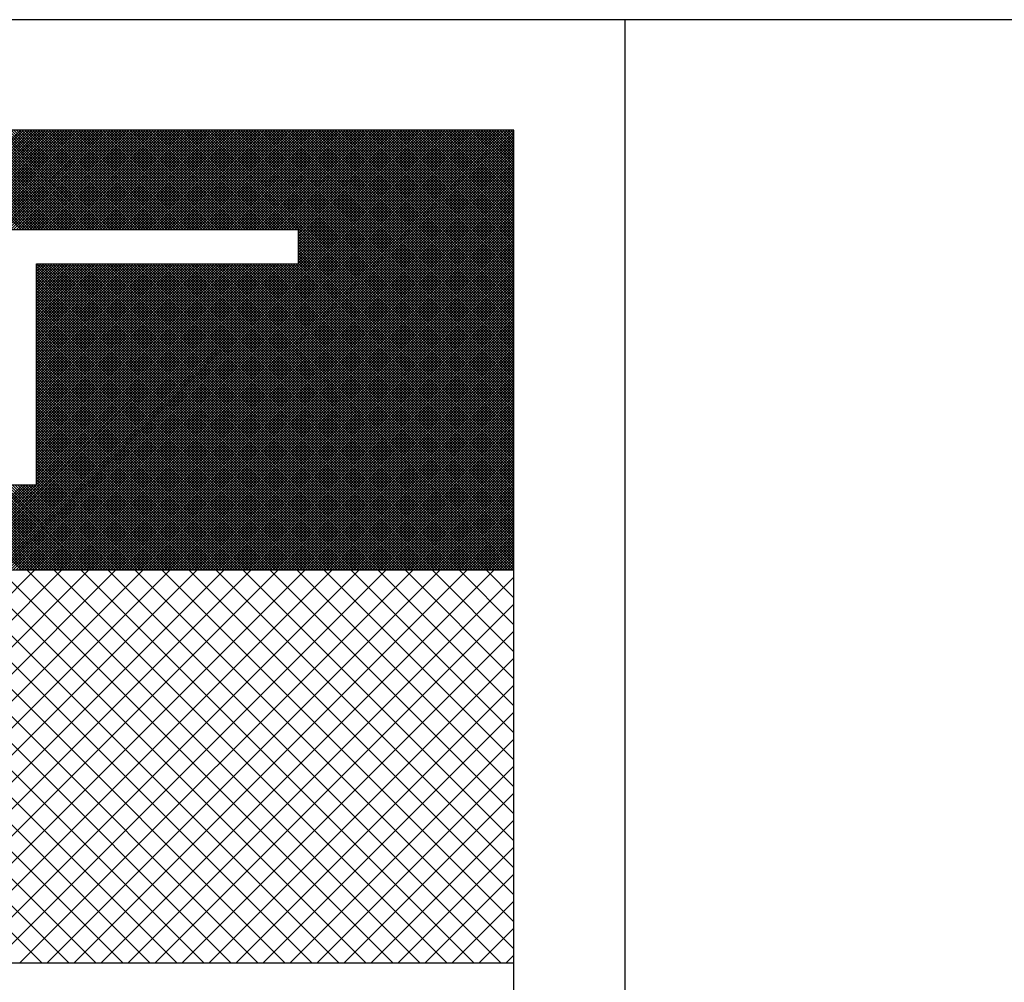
# Model space of a CAD drawing. Extents: x 0 to 210, y 0 to 297.
# Tile 13 of 68: x 130.68 to 132.21, y 189 to 190.49. Entities that reach past the tile are written whole.
import ezdxf

# ---------------------------------------------------------------- set-up
doc = ezdxf.new("R2010")
doc.units = 0
doc.layers.get('0').update_dxf_attribs({"linetype": 'CONTINUOUS'})
doc.layers.add('ET$1A---_TEKST', color=7, linetype='CONTINUOUS')

# ---------------------------------------------------------------- blocks, each defined once
blk = doc.blocks.new('*X0')
at = {"color": 0}
for p, q in [((606.654, 2309.311), (613.189, 2315.845)), ((613.314, 2309.311), (606.779, 2315.845)), ((607.103, 2309.311), (613.638, 2315.845)), ((613.763, 2309.311), (607.228, 2315.845)), ((607.552, 2309.311), (614.087, 2315.845)), ((614.212, 2309.311), (607.677, 2315.845)), ((608.001, 2309.311), (614.536, 2315.845)), ((614.661, 2309.311), (608.126, 2315.845)), ((608.45, 2309.311), (614.985, 2315.845)), ((615.11, 2309.311), (608.575, 2315.845)), ((608.899, 2309.311), (615.434, 2315.845)), ((615.559, 2309.311), (609.024, 2315.845)), ((609.348, 2309.311), (615.883, 2315.845)), ((616.008, 2309.311), (609.473, 2315.845)), ((609.797, 2309.311), (616.332, 2315.845)), ((616.457, 2309.311), (609.922, 2315.845)), ((610.246, 2309.311), (616.781, 2315.845)), ((616.906, 2309.311), (610.371, 2315.845)), ((610.695, 2309.311), (617.23, 2315.845)), ((617.355, 2309.311), (610.82, 2315.845)), ((611.144, 2309.311), (617.679, 2315.845)), ((617.804, 2309.311), (611.269, 2315.845)), ((611.593, 2309.311), (618.128, 2315.845)), ((618.253, 2309.311), (611.718, 2315.845)), ((612.042, 2309.311), (618.577, 2315.845)), ((618.702, 2309.311), (612.167, 2315.845)), ((612.491, 2309.311), (619.026, 2315.845)), ((619.151, 2309.311), (612.616, 2315.845)), ((612.94, 2309.311), (619.475, 2315.845)), ((619.6, 2309.311), (613.065, 2315.845)), ((613.389, 2309.311), (619.924, 2315.845)), ((620.049, 2309.311), (613.514, 2315.845)), ((613.838, 2309.311), (620.373, 2315.845)), ((620.498, 2309.311), (613.963, 2315.845)), ((614.287, 2309.311), (620.822, 2315.845)), ((620.947, 2309.311), (614.412, 2315.845)), ((621.155, 2309.552), (614.861, 2315.845)), ((621.155, 2310.001), (615.31, 2315.845)), ((621.155, 2310.45), (615.759, 2315.845)), ((621.155, 2310.899), (616.208, 2315.845)), ((621.155, 2311.348), (616.658, 2315.845)), ((621.155, 2311.797), (617.107, 2315.845)), ((621.155, 2312.246), (617.556, 2315.845)), ((621.155, 2312.695), (618.005, 2315.845)), ((621.155, 2313.144), (618.454, 2315.845)), ((621.155, 2313.593), (618.903, 2315.845)), ((621.155, 2314.042), (619.352, 2315.845)), ((621.155, 2314.491), (619.801, 2315.845)), ((621.155, 2314.94), (620.25, 2315.845)), ((621.155, 2315.389), (620.699, 2315.845)), ((621.155, 2315.838), (621.148, 2315.845)), ((614.736, 2309.311), (621.155, 2315.729)), ((615.185, 2309.311), (621.155, 2315.28)), ((615.634, 2309.311), (621.155, 2314.831)), ((616.083, 2309.311), (621.155, 2314.382)), ((616.532, 2309.311), (621.155, 2313.933)), ((616.981, 2309.311), (621.155, 2313.484)), ((617.43, 2309.311), (621.155, 2313.035)), ((617.879, 2309.311), (621.155, 2312.586)), ((618.329, 2309.311), (621.155, 2312.137)), ((618.778, 2309.311), (621.155, 2311.688)), ((619.227, 2309.311), (621.155, 2311.239)), ((619.676, 2309.311), (621.155, 2310.79)), ((620.125, 2309.311), (621.155, 2310.341)), ((620.574, 2309.311), (621.155, 2309.892)), ((621.023, 2309.311), (621.155, 2309.443))]:
    blk.add_line(p, q, dxfattribs=at)

msp = doc.modelspace()

# ---------------------------------------------------------------- linework, layer by layer
for p, q in [((131.6217, 190.4949), (127.6674, 190.4949)), ((135.5759, 190.4949), (131.6217, 190.4949)), ((131.1137, 190.168), (130.245, 190.168)), ((131.1137, 190.1149), (131.1137, 190.168)), ((130.7061, 189.7702), (130.7061, 190.1149)), ((130.7061, 190.1149), (131.1137, 190.1149)), ((130.7061, 189.7702), (130.6527, 189.7702)), ((131.4489, 189.638), (129.9098, 189.638)), ((131.4489, 189.0264), (129.9098, 189.0264))]:
    msp.add_line(p, q)
at = {"color": 0}
for p, q in [((130.6833, 189.638), (129.9986, 190.3227)), ((130.6875, 189.638), (130.0028, 190.3227)), ((130.6917, 189.638), (130.007, 190.3227)), ((130.6959, 189.638), (130.0112, 190.3227)), ((130.7001, 189.638), (130.0154, 190.3227)), ((130.7043, 189.638), (130.0196, 190.3227)), ((130.7085, 189.638), (130.0238, 190.3227)), ((130.7127, 189.638), (130.028, 190.3227)), ((130.717, 189.638), (130.0322, 190.3227)), ((130.7212, 189.638), (130.0364, 190.3227)), ((130.5272, 190.168), (130.6819, 190.3227)), ((130.6829, 190.168), (130.5281, 190.3227)), ((130.5314, 190.168), (130.6862, 190.3227)), ((130.6871, 190.168), (130.5323, 190.3227)), ((130.5356, 190.168), (130.6904, 190.3227)), ((130.6913, 190.168), (130.5365, 190.3227)), ((130.5398, 190.168), (130.6946, 190.3227)), ((130.6955, 190.168), (130.5407, 190.3227)), ((130.544, 190.168), (130.6988, 190.3227)), ((130.6997, 190.168), (130.5449, 190.3227)), ((130.5482, 190.168), (130.703, 190.3227)), ((130.7039, 190.168), (130.5491, 190.3227)), ((130.5524, 190.168), (130.7072, 190.3227)), ((130.7081, 190.168), (130.5533, 190.3227)), ((130.5566, 190.168), (130.7114, 190.3227)), ((130.7123, 190.168), (130.5575, 190.3227)), ((130.5608, 190.168), (130.7156, 190.3227)), ((130.7165, 190.168), (130.5618, 190.3227)), ((130.565, 190.168), (130.7198, 190.3227)), ((130.7207, 190.168), (130.566, 190.3227)), ((130.5692, 190.168), (130.724, 190.3227)), ((130.7249, 190.168), (130.5702, 190.3227)), ((130.5734, 190.168), (130.7282, 190.3227)), ((130.7291, 190.168), (130.5744, 190.3227)), ((130.5776, 190.168), (130.7324, 190.3227)), ((130.7333, 190.168), (130.5786, 190.3227)), ((130.5818, 190.168), (130.7366, 190.3227)), ((130.7375, 190.168), (130.5828, 190.3227)), ((130.586, 190.168), (130.7408, 190.3227)), ((130.7417, 190.168), (130.587, 190.3227)), ((130.5902, 190.168), (130.745, 190.3227)), ((130.7459, 190.168), (130.5912, 190.3227)), ((130.5944, 190.168), (130.7492, 190.3227)), ((130.7501, 190.168), (130.5954, 190.3227)), ((130.5986, 190.168), (130.7534, 190.3227)), ((130.7543, 190.168), (130.5996, 190.3227)), ((130.6028, 190.168), (130.7576, 190.3227)), ((130.7585, 190.168), (130.6038, 190.3227)), ((130.6071, 190.168), (130.7618, 190.3227)), ((130.7627, 190.168), (130.608, 190.3227)), ((130.6113, 190.168), (130.766, 190.3227)), ((130.7669, 190.168), (130.6122, 190.3227)), ((130.6155, 190.168), (130.7702, 190.3227)), ((130.7711, 190.168), (130.6164, 190.3227)), ((130.6197, 190.168), (130.7744, 190.3227)), ((130.7753, 190.168), (130.6206, 190.3227)), ((130.6239, 190.168), (130.7786, 190.3227)), ((130.7795, 190.168), (130.6248, 190.3227)), ((130.6281, 190.168), (130.7828, 190.3227)), ((130.7837, 190.168), (130.629, 190.3227)), ((130.6323, 190.168), (130.787, 190.3227)), ((130.7879, 190.168), (130.6332, 190.3227)), ((130.636, 189.638), (131.3208, 190.3227)), ((130.6365, 190.168), (130.7912, 190.3227)), ((130.7922, 190.168), (130.6374, 190.3227)), ((130.6402, 189.638), (131.325, 190.3227)), ((130.6407, 190.168), (130.7954, 190.3227)), ((130.7964, 190.168), (130.6416, 190.3227)), ((130.6444, 189.638), (131.3292, 190.3227)), ((130.6449, 190.168), (130.7996, 190.3227)), ((130.8006, 190.168), (130.6458, 190.3227)), ((130.6486, 189.638), (131.3334, 190.3227)), ((130.6491, 190.168), (130.8038, 190.3227)), ((130.8048, 190.168), (130.65, 190.3227)), ((130.6528, 189.638), (131.3376, 190.3227)), ((130.6533, 190.168), (130.808, 190.3227)), ((130.809, 190.168), (130.6542, 190.3227)), ((130.657, 189.638), (131.3418, 190.3227)), ((130.6575, 190.168), (130.8122, 190.3227)), ((130.8132, 190.168), (130.6584, 190.3227)), ((130.6612, 189.638), (131.346, 190.3227)), ((130.6617, 190.168), (130.8164, 190.3227)), ((130.8174, 190.168), (130.6626, 190.3227)), ((130.6654, 189.638), (131.3502, 190.3227)), ((130.6659, 190.168), (130.8206, 190.3227)), ((130.8216, 190.168), (130.6668, 190.3227)), ((130.6696, 189.638), (131.3544, 190.3227)), ((130.6701, 190.168), (130.8248, 190.3227)), ((130.8258, 190.168), (130.671, 190.3227)), ((130.6738, 189.638), (131.3586, 190.3227)), ((130.6743, 190.168), (130.829, 190.3227)), ((130.83, 190.168), (130.6752, 190.3227)), ((130.678, 189.638), (131.3628, 190.3227)), ((130.6785, 190.168), (130.8332, 190.3227)), ((130.8342, 190.168), (130.6794, 190.3227)), ((130.6823, 189.638), (131.367, 190.3227)), ((130.6827, 190.168), (130.8375, 190.3227)), ((130.8384, 190.168), (130.6836, 190.3227)), ((130.6865, 189.638), (131.3712, 190.3227)), ((130.6869, 190.168), (130.8417, 190.3227)), ((130.8426, 190.168), (130.6878, 190.3227)), ((130.6907, 189.638), (131.3754, 190.3227)), ((130.6911, 190.168), (130.8459, 190.3227)), ((130.8468, 190.168), (130.692, 190.3227)), ((130.6949, 189.638), (131.3796, 190.3227)), ((130.6953, 190.168), (130.8501, 190.3227)), ((130.851, 190.168), (130.6962, 190.3227)), ((130.6991, 189.638), (131.3838, 190.3227)), ((130.6995, 190.168), (130.8543, 190.3227)), ((130.8552, 190.168), (130.7004, 190.3227)), ((130.7033, 189.638), (131.388, 190.3227)), ((130.7037, 190.168), (130.8585, 190.3227)), ((130.8594, 190.168), (130.7046, 190.3227)), ((130.7075, 189.638), (131.3922, 190.3227)), ((130.7079, 190.168), (130.8627, 190.3227)), ((130.8636, 190.168), (130.7088, 190.3227)), ((130.7117, 189.638), (131.3964, 190.3227)), ((130.7121, 190.168), (130.8669, 190.3227)), ((130.8678, 190.168), (130.7131, 190.3227)), ((130.7159, 189.638), (131.4006, 190.3227)), ((130.7163, 190.168), (130.8711, 190.3227)), ((130.872, 190.168), (130.7173, 190.3227)), ((130.7201, 189.638), (131.4048, 190.3227)), ((130.7205, 190.168), (130.8753, 190.3227)), ((130.8762, 190.168), (130.7215, 190.3227)), ((130.7243, 189.638), (131.409, 190.3227)), ((130.7247, 190.168), (130.8795, 190.3227)), ((130.8804, 190.168), (130.7257, 190.3227)), ((130.7285, 189.638), (131.4132, 190.3227)), ((130.7289, 190.168), (130.8837, 190.3227)), ((130.8846, 190.168), (130.7299, 190.3227)), ((130.7327, 189.638), (131.4174, 190.3227)), ((130.7331, 190.168), (130.8879, 190.3227)), ((130.8888, 190.168), (130.7341, 190.3227)), ((130.7369, 189.638), (131.4216, 190.3227)), ((130.7373, 190.168), (130.8921, 190.3227)), ((130.893, 190.168), (130.7383, 190.3227)), ((130.7411, 189.638), (131.4258, 190.3227)), ((130.7415, 190.168), (130.8963, 190.3227)), ((130.8972, 190.168), (130.7425, 190.3227)), ((130.7453, 189.638), (131.43, 190.3227)), ((130.7457, 190.168), (130.9005, 190.3227)), ((130.9014, 190.168), (130.7467, 190.3227)), ((130.7495, 189.638), (131.4342, 190.3227)), ((130.7499, 190.168), (130.9047, 190.3227)), ((130.9056, 190.168), (130.7509, 190.3227)), ((130.7537, 189.638), (131.4384, 190.3227)), ((130.7541, 190.168), (130.9089, 190.3227)), ((130.9098, 190.168), (130.7551, 190.3227)), ((130.7579, 189.638), (131.4426, 190.3227)), ((130.7584, 190.168), (130.9131, 190.3227)), ((130.914, 190.168), (130.7593, 190.3227)), ((130.7621, 189.638), (131.4469, 190.3227)), ((130.7626, 190.168), (130.9173, 190.3227)), ((130.9182, 190.168), (130.7635, 190.3227)), ((130.7663, 189.638), (131.4489, 190.3206)), ((130.7668, 190.168), (130.9215, 190.3227)), ((130.9224, 190.168), (130.7677, 190.3227)), ((130.7705, 189.638), (131.4489, 190.3164)), ((130.771, 190.168), (130.9257, 190.3227)), ((130.9266, 190.168), (130.7719, 190.3227)), ((130.7752, 190.168), (130.9299, 190.3227)), ((130.9308, 190.168), (130.7761, 190.3227)), ((130.7794, 190.168), (130.9341, 190.3227)), ((130.935, 190.168), (130.7803, 190.3227)), ((130.7836, 190.168), (130.9383, 190.3227)), ((130.9392, 190.168), (130.7845, 190.3227)), ((130.7878, 190.168), (130.9425, 190.3227)), ((130.9435, 190.168), (130.7887, 190.3227)), ((130.792, 190.168), (130.9467, 190.3227)), ((130.9477, 190.168), (130.7929, 190.3227)), ((130.7962, 190.168), (130.9509, 190.3227)), ((130.9519, 190.168), (130.7971, 190.3227)), ((130.8004, 190.168), (130.9551, 190.3227)), ((130.9561, 190.168), (130.8013, 190.3227)), ((130.8046, 190.168), (130.9593, 190.3227)), ((130.9603, 190.168), (130.8055, 190.3227)), ((130.8088, 190.168), (130.9635, 190.3227)), ((130.9645, 190.168), (130.8097, 190.3227)), ((130.813, 190.168), (130.9677, 190.3227)), ((130.9687, 190.168), (130.8139, 190.3227)), ((130.8172, 190.168), (130.9719, 190.3227)), ((130.9729, 190.168), (130.8181, 190.3227)), ((130.8214, 190.168), (130.9761, 190.3227)), ((130.9771, 190.168), (130.8223, 190.3227)), ((130.8256, 190.168), (130.9803, 190.3227)), ((130.9813, 190.168), (130.8265, 190.3227)), ((130.8298, 190.168), (130.9845, 190.3227)), ((130.9855, 190.168), (130.8307, 190.3227)), ((130.834, 190.168), (130.9888, 190.3227)), ((130.9897, 190.168), (130.8349, 190.3227)), ((130.8382, 190.168), (130.993, 190.3227)), ((130.9939, 190.168), (130.8391, 190.3227)), ((130.8424, 190.168), (130.9972, 190.3227)), ((130.9981, 190.168), (130.8433, 190.3227)), ((130.8466, 190.168), (131.0014, 190.3227)), ((131.0023, 190.168), (130.8475, 190.3227)), ((130.8508, 190.168), (131.0056, 190.3227)), ((131.0065, 190.168), (130.8517, 190.3227)), ((130.855, 190.168), (131.0098, 190.3227)), ((131.0107, 190.168), (130.8559, 190.3227)), ((130.8592, 190.168), (131.014, 190.3227)), ((131.0149, 190.168), (130.8601, 190.3227)), ((130.8634, 190.168), (131.0182, 190.3227)), ((131.0191, 190.168), (130.8644, 190.3227)), ((130.8676, 190.168), (131.0224, 190.3227)), ((131.0233, 190.168), (130.8686, 190.3227)), ((130.8718, 190.168), (131.0266, 190.3227)), ((131.0275, 190.168), (130.8728, 190.3227)), ((130.876, 190.168), (131.0308, 190.3227)), ((131.0317, 190.168), (130.877, 190.3227)), ((130.8802, 190.168), (131.035, 190.3227)), ((131.0359, 190.168), (130.8812, 190.3227)), ((130.8844, 190.168), (131.0392, 190.3227)), ((131.0401, 190.168), (130.8854, 190.3227)), ((130.8886, 190.168), (131.0434, 190.3227)), ((131.0443, 190.168), (130.8896, 190.3227)), ((130.8928, 190.168), (131.0476, 190.3227)), ((131.0485, 190.168), (130.8938, 190.3227)), ((130.897, 190.168), (131.0518, 190.3227)), ((131.0527, 190.168), (130.898, 190.3227)), ((130.9012, 190.168), (131.056, 190.3227)), ((131.0569, 190.168), (130.9022, 190.3227)), ((130.9054, 190.168), (131.0602, 190.3227)), ((131.0611, 190.168), (130.9064, 190.3227)), ((130.9097, 190.168), (131.0644, 190.3227)), ((131.0653, 190.168), (130.9106, 190.3227)), ((130.9139, 190.168), (131.0686, 190.3227)), ((131.0695, 190.168), (130.9148, 190.3227)), ((130.9181, 190.168), (131.0728, 190.3227)), ((131.0737, 190.168), (130.919, 190.3227)), ((130.9223, 190.168), (131.077, 190.3227)), ((131.0779, 190.168), (130.9232, 190.3227)), ((130.9265, 190.168), (131.0812, 190.3227)), ((131.0821, 190.168), (130.9274, 190.3227)), ((130.9307, 190.168), (131.0854, 190.3227)), ((131.0863, 190.168), (130.9316, 190.3227)), ((130.9349, 190.168), (131.0896, 190.3227)), ((131.0905, 190.168), (130.9358, 190.3227)), ((130.9391, 190.168), (131.0938, 190.3227)), ((131.0947, 190.168), (130.94, 190.3227)), ((130.9433, 190.168), (131.098, 190.3227)), ((131.099, 190.168), (130.9442, 190.3227)), ((130.9475, 190.168), (131.1022, 190.3227)), ((131.1032, 190.168), (130.9484, 190.3227)), ((130.9517, 190.168), (131.1064, 190.3227)), ((131.1074, 190.168), (130.9526, 190.3227)), ((130.9559, 190.168), (131.1106, 190.3227)), ((131.1116, 190.168), (130.9568, 190.3227)), ((130.9601, 190.168), (131.1148, 190.3227)), ((131.4489, 189.8348), (130.961, 190.3227)), ((130.9643, 190.168), (131.119, 190.3227)), ((131.4489, 189.839), (130.9652, 190.3227)), ((130.9685, 190.168), (131.1232, 190.3227)), ((131.4489, 189.8432), (130.9694, 190.3227)), ((130.9727, 190.168), (131.1274, 190.3227)), ((131.4489, 189.8474), (130.9736, 190.3227)), ((130.9769, 190.168), (131.1316, 190.3227)), ((131.4489, 189.8516), (130.9778, 190.3227)), ((130.9811, 190.168), (131.1358, 190.3227)), ((131.4489, 189.8558), (130.982, 190.3227)), ((130.9853, 190.168), (131.14, 190.3227)), ((131.4489, 189.86), (130.9862, 190.3227)), ((130.9895, 190.168), (131.1443, 190.3227)), ((131.4489, 189.8642), (130.9904, 190.3227)), ((130.9937, 190.168), (131.1485, 190.3227)), ((131.4489, 189.8684), (130.9946, 190.3227)), ((130.9979, 190.168), (131.1527, 190.3227)), ((131.4489, 189.8727), (130.9988, 190.3227)), ((131.0021, 190.168), (131.1569, 190.3227)), ((131.4489, 189.8769), (131.003, 190.3227)), ((131.0063, 190.168), (131.1611, 190.3227)), ((131.4489, 189.8811), (131.0072, 190.3227)), ((131.0105, 190.168), (131.1653, 190.3227)), ((131.4489, 189.8853), (131.0114, 190.3227)), ((131.0147, 190.168), (131.1695, 190.3227)), ((131.4489, 189.8895), (131.0156, 190.3227)), ((131.0189, 190.168), (131.1737, 190.3227)), ((131.4489, 189.8937), (131.0199, 190.3227)), ((131.0231, 190.168), (131.1779, 190.3227)), ((131.4489, 189.8979), (131.0241, 190.3227)), ((131.0273, 190.168), (131.1821, 190.3227)), ((131.4489, 189.9021), (131.0283, 190.3227)), ((131.0315, 190.168), (131.1863, 190.3227)), ((131.4489, 189.9063), (131.0325, 190.3227)), ((131.0357, 190.168), (131.1905, 190.3227)), ((131.4489, 189.9105), (131.0367, 190.3227)), ((131.0399, 190.168), (131.1947, 190.3227)), ((131.4489, 189.9147), (131.0409, 190.3227)), ((131.0441, 190.168), (131.1989, 190.3227)), ((131.4489, 189.9189), (131.0451, 190.3227)), ((131.0483, 190.168), (131.2031, 190.3227)), ((131.4489, 189.9231), (131.0493, 190.3227)), ((131.0525, 190.168), (131.2073, 190.3227)), ((131.4489, 189.9273), (131.0535, 190.3227)), ((131.0567, 190.168), (131.2115, 190.3227)), ((131.4489, 189.9315), (131.0577, 190.3227)), ((131.0609, 190.168), (131.2157, 190.3227)), ((131.4489, 189.9357), (131.0619, 190.3227)), ((131.0652, 190.168), (131.2199, 190.3227)), ((131.4489, 189.9399), (131.0661, 190.3227)), ((131.0694, 190.168), (131.2241, 190.3227)), ((131.4489, 189.9441), (131.0703, 190.3227)), ((131.0736, 190.168), (131.2283, 190.3227)), ((131.4489, 189.9483), (131.0745, 190.3227)), ((131.0778, 190.168), (131.2325, 190.3227)), ((131.4489, 189.9525), (131.0787, 190.3227)), ((131.082, 190.168), (131.2367, 190.3227)), ((131.4489, 189.9567), (131.0829, 190.3227)), ((131.0862, 190.168), (131.2409, 190.3227)), ((131.4489, 189.9609), (131.0871, 190.3227)), ((131.0904, 190.168), (131.2451, 190.3227)), ((131.4489, 189.9651), (131.0913, 190.3227)), ((131.0946, 190.168), (131.2493, 190.3227)), ((131.4489, 189.9693), (131.0955, 190.3227)), ((131.0988, 190.168), (131.2535, 190.3227)), ((131.4489, 189.9735), (131.0997, 190.3227)), ((131.103, 190.168), (131.2577, 190.3227)), ((131.4489, 189.9777), (131.1039, 190.3227)), ((131.1072, 190.168), (131.2619, 190.3227)), ((131.4489, 189.9819), (131.1081, 190.3227)), ((131.1114, 190.168), (131.2661, 190.3227)), ((131.4489, 189.9861), (131.1123, 190.3227)), ((131.1137, 190.1661), (131.2703, 190.3227)), ((131.1137, 190.1619), (131.2745, 190.3227)), ((131.1137, 190.1577), (131.2787, 190.3227)), ((131.1137, 190.1535), (131.2829, 190.3227)), ((131.1137, 190.1493), (131.2871, 190.3227)), ((131.1137, 190.1451), (131.2913, 190.3227)), ((131.1137, 190.1409), (131.2956, 190.3227)), ((131.1137, 190.1367), (131.2998, 190.3227)), ((131.1137, 190.1325), (131.304, 190.3227)), ((131.1137, 190.1283), (131.3082, 190.3227)), ((131.1137, 190.1241), (131.3124, 190.3227)), ((131.1137, 190.1199), (131.3166, 190.3227)), ((131.4489, 189.9903), (131.1165, 190.3227)), ((131.4489, 189.9945), (131.1207, 190.3227)), ((131.4489, 189.9987), (131.1249, 190.3227)), ((131.4489, 190.0029), (131.1291, 190.3227)), ((131.4489, 190.0071), (131.1333, 190.3227)), ((131.4489, 190.0113), (131.1375, 190.3227)), ((131.4489, 190.0155), (131.1417, 190.3227)), ((131.4489, 190.0197), (131.1459, 190.3227)), ((131.4489, 190.024), (131.1501, 190.3227)), ((131.4489, 190.0282), (131.1543, 190.3227)), ((131.4489, 190.0324), (131.1585, 190.3227)), ((131.4489, 190.0366), (131.1627, 190.3227)), ((131.4489, 190.0408), (131.1669, 190.3227)), ((131.4489, 190.045), (131.1712, 190.3227)), ((131.4489, 190.0492), (131.1754, 190.3227)), ((131.4489, 190.0534), (131.1796, 190.3227)), ((131.4489, 190.0576), (131.1838, 190.3227)), ((131.4489, 190.0618), (131.188, 190.3227)), ((131.4489, 190.066), (131.1922, 190.3227)), ((131.4489, 190.0702), (131.1964, 190.3227)), ((131.4489, 190.0744), (131.2006, 190.3227)), ((131.4489, 190.0786), (131.2048, 190.3227)), ((131.4489, 190.0828), (131.209, 190.3227)), ((131.4489, 190.087), (131.2132, 190.3227)), ((131.4489, 190.0912), (131.2174, 190.3227)), ((131.4489, 190.0954), (131.2216, 190.3227)), ((131.4489, 190.0996), (131.2258, 190.3227)), ((131.4489, 190.1038), (131.23, 190.3227)), ((131.4489, 190.108), (131.2342, 190.3227)), ((131.4489, 190.1122), (131.2384, 190.3227)), ((131.4489, 190.1164), (131.2426, 190.3227)), ((131.4489, 190.1206), (131.2468, 190.3227)), ((131.4489, 190.1248), (131.251, 190.3227)), ((131.4489, 190.129), (131.2552, 190.3227)), ((131.4489, 190.1332), (131.2594, 190.3227)), ((131.4489, 190.1374), (131.2636, 190.3227)), ((131.4489, 190.1416), (131.2678, 190.3227)), ((131.4489, 190.1458), (131.272, 190.3227)), ((131.4489, 190.15), (131.2762, 190.3227)), ((131.4489, 190.1542), (131.2804, 190.3227)), ((131.4489, 190.1584), (131.2846, 190.3227)), ((131.4489, 190.1626), (131.2888, 190.3227)), ((131.4489, 190.1668), (131.293, 190.3227)), ((131.4489, 190.171), (131.2972, 190.3227)), ((131.4489, 190.1753), (131.3014, 190.3227)), ((131.4489, 190.1795), (131.3056, 190.3227)), ((131.4489, 190.1837), (131.3098, 190.3227)), ((131.4489, 190.1879), (131.314, 190.3227)), ((131.4489, 190.1921), (131.3182, 190.3227)), ((131.4489, 190.1963), (131.3225, 190.3227)), ((131.4489, 190.2005), (131.3267, 190.3227)), ((131.4489, 190.2047), (131.3309, 190.3227)), ((131.4489, 190.2089), (131.3351, 190.3227)), ((131.4489, 190.2131), (131.3393, 190.3227)), ((131.4489, 190.2173), (131.3435, 190.3227)), ((131.4489, 190.2215), (131.3477, 190.3227)), ((131.4489, 190.2257), (131.3519, 190.3227)), ((131.4489, 190.2299), (131.3561, 190.3227)), ((131.4489, 190.2341), (131.3603, 190.3227)), ((131.4489, 190.2383), (131.3645, 190.3227)), ((131.4489, 190.2425), (131.3687, 190.3227)), ((131.4489, 190.2467), (131.3729, 190.3227)), ((131.4489, 190.2509), (131.3771, 190.3227)), ((131.4489, 190.2551), (131.3813, 190.3227)), ((131.4489, 190.2593), (131.3855, 190.3227)), ((131.4489, 190.2635), (131.3897, 190.3227)), ((131.4489, 190.2677), (131.3939, 190.3227)), ((131.4489, 190.2719), (131.3981, 190.3227)), ((131.4489, 190.2761), (131.4023, 190.3227)), ((131.4489, 190.2803), (131.4065, 190.3227)), ((131.4489, 190.2845), (131.4107, 190.3227)), ((131.4489, 190.2887), (131.4149, 190.3227)), ((131.4489, 190.2929), (131.4191, 190.3227)), ((131.4489, 190.2971), (131.4233, 190.3227)), ((131.4489, 190.3013), (131.4275, 190.3227)), ((131.4489, 190.3055), (131.4317, 190.3227)), ((131.4489, 190.3097), (131.4359, 190.3227)), ((131.4489, 190.3139), (131.4401, 190.3227)), ((131.4489, 190.3181), (131.4443, 190.3227)), ((131.4489, 190.3223), (131.4485, 190.3227)), ((130.7747, 189.638), (131.4489, 190.3122)), ((130.7789, 189.638), (131.4489, 190.308)), ((130.7831, 189.638), (131.4489, 190.3038)), ((130.7873, 189.638), (131.4489, 190.2996)), ((130.7915, 189.638), (131.4489, 190.2954)), ((130.7957, 189.638), (131.4489, 190.2912)), ((130.7999, 189.638), (131.4489, 190.287)), ((130.8041, 189.638), (131.4489, 190.2828)), ((130.8083, 189.638), (131.4489, 190.2786)), ((130.8125, 189.638), (131.4489, 190.2744)), ((130.8167, 189.638), (131.4489, 190.2702)), ((130.8209, 189.638), (131.4489, 190.266)), ((130.8251, 189.638), (131.4489, 190.2618)), ((130.8293, 189.638), (131.4489, 190.2576)), ((130.8335, 189.638), (131.4489, 190.2534)), ((130.8378, 189.638), (131.4489, 190.2492)), ((130.842, 189.638), (131.4489, 190.245)), ((130.8462, 189.638), (131.4489, 190.2408)), ((130.8504, 189.638), (131.4489, 190.2366)), ((130.8546, 189.638), (131.4489, 190.2324)), ((130.8588, 189.638), (131.4489, 190.2282)), ((130.863, 189.638), (131.4489, 190.2239)), ((130.8672, 189.638), (131.4489, 190.2197)), ((130.8714, 189.638), (131.4489, 190.2155)), ((130.8756, 189.638), (131.4489, 190.2113)), ((130.8798, 189.638), (131.4489, 190.2071)), ((130.884, 189.638), (131.4489, 190.2029)), ((130.8882, 189.638), (131.4489, 190.1987)), ((130.8924, 189.638), (131.4489, 190.1945)), ((130.8966, 189.638), (131.4489, 190.1903)), ((130.9008, 189.638), (131.4489, 190.1861)), ((130.905, 189.638), (131.4489, 190.1819)), ((130.9092, 189.638), (131.4489, 190.1777)), ((130.9134, 189.638), (131.4489, 190.1735)), ((130.9176, 189.638), (131.4489, 190.1693)), ((130.9218, 189.638), (131.4489, 190.1651)), ((131.4489, 189.8306), (131.1137, 190.1659)), ((130.926, 189.638), (131.4489, 190.1609)), ((130.9302, 189.638), (131.4489, 190.1567)), ((130.9344, 189.638), (131.4489, 190.1525)), ((130.9386, 189.638), (131.4489, 190.1483)), ((131.4489, 189.8264), (131.1137, 190.1617)), ((131.4489, 189.8222), (131.1137, 190.1575)), ((131.4489, 189.818), (131.1137, 190.1533)), ((131.4489, 189.8138), (131.1137, 190.149)), ((130.9428, 189.638), (131.4489, 190.1441)), ((130.947, 189.638), (131.4489, 190.1399)), ((130.9512, 189.638), (131.4489, 190.1357)), ((131.4489, 189.8096), (131.1137, 190.1448)), ((131.4489, 189.8054), (131.1137, 190.1406)), ((131.4489, 189.8012), (131.1137, 190.1364)), ((130.9554, 189.638), (131.4489, 190.1315)), ((130.9596, 189.638), (131.4489, 190.1273)), ((130.9638, 189.638), (131.4489, 190.1231)), ((130.968, 189.638), (131.4489, 190.1189)), ((131.4489, 189.797), (131.1137, 190.1322)), ((131.4489, 189.7928), (131.1137, 190.128)), ((131.4489, 189.7886), (131.1137, 190.1238)), ((131.4489, 189.7844), (131.1137, 190.1196)), ((130.7254, 189.638), (130.2485, 190.1149)), ((130.7296, 189.638), (130.2527, 190.1149)), ((130.7338, 189.638), (130.2569, 190.1149)), ((130.738, 189.638), (130.2611, 190.1149)), ((130.7422, 189.638), (130.2653, 190.1149)), ((130.7464, 189.638), (130.2695, 190.1149)), ((130.7506, 189.638), (130.2737, 190.1149)), ((130.7548, 189.638), (130.2779, 190.1149)), ((130.759, 189.638), (130.2821, 190.1149)), ((130.7632, 189.638), (130.2863, 190.1149)), ((130.7674, 189.638), (130.2905, 190.1149)), ((130.7716, 189.638), (130.2947, 190.1149)), ((130.7758, 189.638), (130.2989, 190.1149)), ((130.78, 189.638), (130.3031, 190.1149)), ((130.7842, 189.638), (130.3073, 190.1149)), ((130.5772, 189.638), (131.0541, 190.1149)), ((130.5814, 189.638), (131.0583, 190.1149)), ((130.5856, 189.638), (131.0625, 190.1149)), ((130.5898, 189.638), (131.0667, 190.1149)), ((130.594, 189.638), (131.0709, 190.1149)), ((130.5982, 189.638), (131.0751, 190.1149)), ((130.6024, 189.638), (131.0793, 190.1149)), ((130.6066, 189.638), (131.0835, 190.1149)), ((130.6108, 189.638), (131.0877, 190.1149)), ((130.615, 189.638), (131.0919, 190.1149)), ((130.6192, 189.638), (131.0961, 190.1149)), ((130.6234, 189.638), (131.1003, 190.1149)), ((130.6276, 189.638), (131.1045, 190.1149)), ((130.6318, 189.638), (131.1087, 190.1149)), ((130.7061, 189.7711), (131.0499, 190.1149)), ((130.7061, 190.1115), (130.7094, 190.1149)), ((130.7061, 190.0569), (130.7641, 190.1149)), ((130.7061, 190.0653), (130.7557, 190.1149)), ((130.7061, 190.0695), (130.7515, 190.1149)), ((130.7061, 190.0779), (130.7431, 190.1149)), ((130.7061, 190.0863), (130.7347, 190.1149)), ((130.7061, 190.0947), (130.7262, 190.1149)), ((130.7061, 190.1031), (130.7178, 190.1149)), ((130.7061, 190.1073), (130.7136, 190.1149)), ((130.7061, 190.0989), (130.722, 190.1149)), ((130.7061, 190.0905), (130.7304, 190.1149)), ((130.7061, 190.0821), (130.7389, 190.1149)), ((130.7061, 190.0737), (130.7473, 190.1149)), ((130.7061, 190.0611), (130.7599, 190.1149)), ((130.7061, 190.0527), (130.7683, 190.1149)), ((130.7061, 190.0485), (130.7725, 190.1149)), ((130.7061, 190.0443), (130.7767, 190.1149)), ((130.7061, 190.04), (130.7809, 190.1149)), ((130.7061, 190.0358), (130.7851, 190.1149)), ((130.7061, 190.0316), (130.7893, 190.1149)), ((130.7061, 190.0274), (130.7935, 190.1149)), ((130.7061, 190.0232), (130.7977, 190.1149)), ((130.7061, 190.019), (130.8019, 190.1149)), ((130.7061, 190.0148), (130.8061, 190.1149)), ((130.7061, 189.7753), (131.0457, 190.1149)), ((130.7061, 189.7795), (131.0415, 190.1149)), ((130.7061, 189.7837), (131.0373, 190.1149)), ((130.7061, 189.7879), (131.033, 190.1149)), ((130.7061, 189.7921), (131.0288, 190.1149)), ((130.7061, 189.7963), (131.0246, 190.1149)), ((130.7061, 189.8005), (131.0204, 190.1149)), ((130.7061, 189.8047), (131.0162, 190.1149)), ((130.7061, 189.8089), (131.012, 190.1149)), ((130.7061, 189.8131), (131.0078, 190.1149)), ((130.7061, 189.8173), (131.0036, 190.1149)), ((130.7061, 189.8215), (130.9994, 190.1149)), ((130.7061, 189.8257), (130.9952, 190.1149)), ((130.7061, 189.8299), (130.991, 190.1149)), ((130.7061, 189.8341), (130.9868, 190.1149)), ((130.7061, 189.8383), (130.9826, 190.1149)), ((130.7061, 189.8425), (130.9784, 190.1149)), ((130.7061, 189.8467), (130.9742, 190.1149)), ((130.7061, 189.8509), (130.97, 190.1149)), ((130.7061, 189.8551), (130.9658, 190.1149)), ((130.7061, 189.8593), (130.9616, 190.1149)), ((130.7061, 189.8635), (130.9574, 190.1149)), ((130.7061, 189.8677), (130.9532, 190.1149)), ((130.7061, 189.8719), (130.949, 190.1149)), ((130.7061, 189.8761), (130.9448, 190.1149)), ((130.7061, 189.8803), (130.9406, 190.1149)), ((130.7061, 189.8845), (130.9364, 190.1149)), ((130.7061, 189.893), (130.928, 190.1149)), ((130.7061, 189.8887), (130.9322, 190.1149)), ((130.7061, 189.8972), (130.9238, 190.1149)), ((130.7061, 189.9014), (130.9196, 190.1149)), ((130.7061, 189.9056), (130.9154, 190.1149)), ((130.7061, 189.9098), (130.9112, 190.1149)), ((130.7061, 189.914), (130.907, 190.1149)), ((130.7061, 189.9182), (130.9028, 190.1149)), ((130.7061, 189.9224), (130.8986, 190.1149)), ((130.7061, 189.9266), (130.8944, 190.1149)), ((130.7061, 189.9308), (130.8902, 190.1149)), ((130.7061, 189.935), (130.886, 190.1149)), ((130.7061, 189.9392), (130.8817, 190.1149)), ((130.7061, 189.9434), (130.8775, 190.1149)), ((130.7061, 189.9476), (130.8733, 190.1149)), ((130.7061, 189.9518), (130.8691, 190.1149)), ((130.7061, 189.956), (130.8649, 190.1149)), ((130.7061, 189.9602), (130.8607, 190.1149)), ((130.7061, 189.9644), (130.8565, 190.1149)), ((130.7061, 189.9686), (130.8523, 190.1149)), ((130.7061, 189.9728), (130.8481, 190.1149)), ((130.7061, 189.977), (130.8439, 190.1149)), ((130.7061, 189.9812), (130.8397, 190.1149)), ((130.7061, 189.9854), (130.8355, 190.1149)), ((130.7061, 189.9896), (130.8313, 190.1149)), ((130.7061, 189.9938), (130.8271, 190.1149)), ((130.7061, 189.998), (130.8229, 190.1149)), ((130.7061, 190.0022), (130.8187, 190.1149)), ((130.7061, 190.0064), (130.8145, 190.1149)), ((130.7061, 190.0106), (130.8103, 190.1149)), ((131.1793, 189.638), (130.7061, 190.1112)), ((131.1751, 189.638), (130.7061, 190.107)), ((131.1709, 189.638), (130.7061, 190.1028)), ((131.1835, 189.638), (130.7066, 190.1149)), ((131.1877, 189.638), (130.7108, 190.1149)), ((131.1919, 189.638), (130.715, 190.1149)), ((131.1961, 189.638), (130.7192, 190.1149)), ((131.2003, 189.638), (130.7234, 190.1149)), ((131.2045, 189.638), (130.7276, 190.1149)), ((131.2087, 189.638), (130.7318, 190.1149)), ((131.2129, 189.638), (130.736, 190.1149)), ((131.2171, 189.638), (130.7402, 190.1149)), ((131.2213, 189.638), (130.7444, 190.1149)), ((131.2255, 189.638), (130.7486, 190.1149)), ((131.2297, 189.638), (130.7528, 190.1149)), ((131.2339, 189.638), (130.757, 190.1149)), ((131.2381, 189.638), (130.7612, 190.1149)), ((131.2423, 189.638), (130.7654, 190.1149)), ((131.2465, 189.638), (130.7696, 190.1149)), ((131.2507, 189.638), (130.7738, 190.1149)), ((131.2549, 189.638), (130.778, 190.1149)), ((131.2591, 189.638), (130.7822, 190.1149)), ((131.2633, 189.638), (130.7864, 190.1149)), ((131.2675, 189.638), (130.7906, 190.1149)), ((131.2717, 189.638), (130.7948, 190.1149)), ((131.2759, 189.638), (130.799, 190.1149)), ((131.2801, 189.638), (130.8032, 190.1149)), ((131.2843, 189.638), (130.8074, 190.1149)), ((131.2885, 189.638), (130.8116, 190.1149)), ((131.2927, 189.638), (130.8159, 190.1149)), ((131.2969, 189.638), (130.8201, 190.1149)), ((131.3011, 189.638), (130.8243, 190.1149)), ((131.3053, 189.638), (130.8285, 190.1149)), ((131.3095, 189.638), (130.8327, 190.1149)), ((131.3137, 189.638), (130.8369, 190.1149)), ((131.3179, 189.638), (130.8411, 190.1149)), ((131.3221, 189.638), (130.8453, 190.1149)), ((131.3264, 189.638), (130.8495, 190.1149)), ((131.3306, 189.638), (130.8537, 190.1149)), ((131.3348, 189.638), (130.8579, 190.1149)), ((131.339, 189.638), (130.8621, 190.1149)), ((131.3432, 189.638), (130.8663, 190.1149)), ((131.3474, 189.638), (130.8705, 190.1149)), ((131.3516, 189.638), (130.8747, 190.1149)), ((131.3558, 189.638), (130.8789, 190.1149)), ((131.36, 189.638), (130.8831, 190.1149)), ((131.3642, 189.638), (130.8873, 190.1149)), ((131.3684, 189.638), (130.8915, 190.1149)), ((131.3726, 189.638), (130.8957, 190.1149)), ((131.3768, 189.638), (130.8999, 190.1149)), ((131.381, 189.638), (130.9041, 190.1149)), ((131.3852, 189.638), (130.9083, 190.1149)), ((131.3894, 189.638), (130.9125, 190.1149)), ((131.3936, 189.638), (130.9167, 190.1149)), ((131.3978, 189.638), (130.9209, 190.1149)), ((131.402, 189.638), (130.9251, 190.1149)), ((131.4062, 189.638), (130.9293, 190.1149)), ((131.4104, 189.638), (130.9335, 190.1149)), ((131.4146, 189.638), (130.9377, 190.1149)), ((131.4188, 189.638), (130.9419, 190.1149)), ((131.423, 189.638), (130.9461, 190.1149)), ((131.4272, 189.638), (130.9503, 190.1149)), ((131.4314, 189.638), (130.9545, 190.1149)), ((131.4356, 189.638), (130.9587, 190.1149)), ((131.4398, 189.638), (130.9629, 190.1149)), ((131.444, 189.638), (130.9671, 190.1149)), ((131.4482, 189.638), (130.9714, 190.1149)), ((130.9722, 189.638), (131.4489, 190.1147)), ((131.4489, 189.6415), (130.9756, 190.1149)), ((130.9764, 189.638), (131.4489, 190.1105)), ((131.4489, 189.6457), (130.9798, 190.1149)), ((130.9806, 189.638), (131.4489, 190.1063)), ((131.4489, 189.6499), (130.984, 190.1149)), ((130.9848, 189.638), (131.4489, 190.1021)), ((131.4489, 189.6541), (130.9882, 190.1149)), ((131.4489, 189.6583), (130.9924, 190.1149)), ((131.4489, 189.6625), (130.9966, 190.1149)), ((131.4489, 189.6667), (131.0008, 190.1149)), ((131.4489, 189.6709), (131.005, 190.1149)), ((131.4489, 189.6751), (131.0092, 190.1149)), ((131.4489, 189.6793), (131.0134, 190.1149)), ((131.4489, 189.6835), (131.0176, 190.1149)), ((131.4489, 189.6877), (131.0218, 190.1149)), ((131.4489, 189.6919), (131.026, 190.1149)), ((131.4489, 189.6961), (131.0302, 190.1149)), ((131.4489, 189.7003), (131.0344, 190.1149)), ((131.4489, 189.7045), (131.0386, 190.1149)), ((131.4489, 189.7087), (131.0428, 190.1149)), ((131.4489, 189.7129), (131.047, 190.1149)), ((131.4489, 189.7171), (131.0512, 190.1149)), ((131.4489, 189.7214), (131.0554, 190.1149)), ((131.4489, 189.7256), (131.0596, 190.1149)), ((131.4489, 189.7298), (131.0638, 190.1149)), ((131.4489, 189.734), (131.068, 190.1149)), ((131.4489, 189.7382), (131.0722, 190.1149)), ((131.4489, 189.7424), (131.0764, 190.1149)), ((131.4489, 189.7466), (131.0806, 190.1149)), ((131.4489, 189.7508), (131.0848, 190.1149)), ((131.4489, 189.755), (131.089, 190.1149)), ((131.4489, 189.7592), (131.0932, 190.1149)), ((131.4489, 189.7634), (131.0974, 190.1149)), ((131.4489, 189.7676), (131.1016, 190.1149)), ((131.4489, 189.7718), (131.1058, 190.1149)), ((131.4489, 189.776), (131.11, 190.1149)), ((131.4489, 189.7802), (131.1137, 190.1154)), ((131.1666, 189.638), (130.7061, 190.0986)), ((131.1624, 189.638), (130.7061, 190.0944)), ((131.1582, 189.638), (130.7061, 190.0902)), ((130.9891, 189.638), (131.4489, 190.0979)), ((130.9933, 189.638), (131.4489, 190.0937)), ((130.9975, 189.638), (131.4489, 190.0895)), ((131.154, 189.638), (130.7061, 190.086)), ((131.1498, 189.638), (130.7061, 190.0818)), ((131.1456, 189.638), (130.7061, 190.0776)), ((131.1414, 189.638), (130.7061, 190.0734)), ((131.0017, 189.638), (131.4489, 190.0853)), ((131.0059, 189.638), (131.4489, 190.0811)), ((131.0101, 189.638), (131.4489, 190.0769)), ((131.0143, 189.638), (131.4489, 190.0727)), ((131.1372, 189.638), (130.7061, 190.0692)), ((131.133, 189.638), (130.7061, 190.065)), ((131.1288, 189.638), (130.7061, 190.0608)), ((131.1246, 189.638), (130.7061, 190.0566)), ((131.0185, 189.638), (131.4489, 190.0684)), ((131.0227, 189.638), (131.4489, 190.0642)), ((131.0269, 189.638), (131.4489, 190.06)), ((131.0311, 189.638), (131.4489, 190.0558)), ((131.1204, 189.638), (130.7061, 190.0524)), ((131.1162, 189.638), (130.7061, 190.0481)), ((131.112, 189.638), (130.7061, 190.0439)), ((131.0353, 189.638), (131.4489, 190.0516)), ((131.0395, 189.638), (131.4489, 190.0474)), ((131.0437, 189.638), (131.4489, 190.0432)), ((131.1078, 189.638), (130.7061, 190.0397)), ((131.1036, 189.638), (130.7061, 190.0355)), ((131.0994, 189.638), (130.7061, 190.0313)), ((131.0952, 189.638), (130.7061, 190.0271)), ((131.0479, 189.638), (131.4489, 190.039)), ((131.0521, 189.638), (131.4489, 190.0348)), ((131.0563, 189.638), (131.4489, 190.0306)), ((131.0605, 189.638), (131.4489, 190.0264)), ((131.091, 189.638), (130.7061, 190.0229)), ((131.0868, 189.638), (130.7061, 190.0187)), ((131.0826, 189.638), (130.7061, 190.0145)), ((131.0784, 189.638), (130.7061, 190.0103)), ((131.0647, 189.638), (131.4489, 190.0222)), ((131.0689, 189.638), (131.4489, 190.018)), ((131.0731, 189.638), (131.4489, 190.0138)), ((131.0742, 189.638), (130.7061, 190.0061)), ((131.07, 189.638), (130.7061, 190.0019)), ((131.0658, 189.638), (130.7061, 189.9977)), ((131.0773, 189.638), (131.4489, 190.0096)), ((131.0815, 189.638), (131.4489, 190.0054)), ((131.0857, 189.638), (131.4489, 190.0012)), ((131.0899, 189.638), (131.4489, 189.997)), ((131.0616, 189.638), (130.7061, 189.9935)), ((131.0574, 189.638), (130.7061, 189.9893)), ((131.0532, 189.638), (130.7061, 189.9851)), ((131.049, 189.638), (130.7061, 189.9809)), ((131.0941, 189.638), (131.4489, 189.9928)), ((131.0983, 189.638), (131.4489, 189.9886)), ((131.1025, 189.638), (131.4489, 189.9844)), ((131.1067, 189.638), (131.4489, 189.9802)), ((131.0448, 189.638), (130.7061, 189.9767)), ((131.0406, 189.638), (130.7061, 189.9725)), ((131.0364, 189.638), (130.7061, 189.9683)), ((131.0322, 189.638), (130.7061, 189.9641)), ((131.1109, 189.638), (131.4489, 189.976)), ((131.1151, 189.638), (131.4489, 189.9718)), ((131.1193, 189.638), (131.4489, 189.9676)), ((131.028, 189.638), (130.7061, 189.9599)), ((131.0238, 189.638), (130.7061, 189.9557)), ((131.0196, 189.638), (130.7061, 189.9515)), ((131.1235, 189.638), (131.4489, 189.9634)), ((131.1277, 189.638), (131.4489, 189.9592)), ((131.1319, 189.638), (131.4489, 189.955)), ((131.1361, 189.638), (131.4489, 189.9508)), ((131.0153, 189.638), (130.7061, 189.9473)), ((131.0111, 189.638), (130.7061, 189.9431)), ((131.0069, 189.638), (130.7061, 189.9389)), ((131.0027, 189.638), (130.7061, 189.9347)), ((131.1404, 189.638), (131.4489, 189.9466)), ((131.1446, 189.638), (131.4489, 189.9424)), ((131.1488, 189.638), (131.4489, 189.9382)), ((131.153, 189.638), (131.4489, 189.934)), ((130.9985, 189.638), (130.7061, 189.9305)), ((130.9943, 189.638), (130.7061, 189.9263)), ((130.9901, 189.638), (130.7061, 189.9221)), ((131.1572, 189.638), (131.4489, 189.9298)), ((131.1614, 189.638), (131.4489, 189.9256)), ((131.1656, 189.638), (131.4489, 189.9214)), ((130.9859, 189.638), (130.7061, 189.9179)), ((130.9817, 189.638), (130.7061, 189.9137)), ((130.9775, 189.638), (130.7061, 189.9095)), ((130.9733, 189.638), (130.7061, 189.9053)), ((131.1698, 189.638), (131.4489, 189.9171)), ((131.174, 189.638), (131.4489, 189.9129)), ((131.1782, 189.638), (131.4489, 189.9087)), ((131.1824, 189.638), (131.4489, 189.9045)), ((130.9691, 189.638), (130.7061, 189.9011)), ((130.9649, 189.638), (130.7061, 189.8968)), ((130.9607, 189.638), (130.7061, 189.8926)), ((130.9565, 189.638), (130.7061, 189.8884)), ((131.1866, 189.638), (131.4489, 189.9003)), ((131.1908, 189.638), (131.4489, 189.8961)), ((131.195, 189.638), (131.4489, 189.8919)), ((131.1992, 189.638), (131.4489, 189.8877)), ((130.9523, 189.638), (130.7061, 189.8842)), ((130.9481, 189.638), (130.7061, 189.88)), ((130.9439, 189.638), (130.7061, 189.8758)), ((131.2034, 189.638), (131.4489, 189.8835)), ((131.2076, 189.638), (131.4489, 189.8793)), ((131.2118, 189.638), (131.4489, 189.8751)), ((130.9397, 189.638), (130.7061, 189.8716)), ((130.9355, 189.638), (130.7061, 189.8674)), ((130.9313, 189.638), (130.7061, 189.8632)), ((130.9271, 189.638), (130.7061, 189.859)), ((131.216, 189.638), (131.4489, 189.8709)), ((131.2202, 189.638), (131.4489, 189.8667)), ((131.2244, 189.638), (131.4489, 189.8625)), ((131.2286, 189.638), (131.4489, 189.8583)), ((130.9229, 189.638), (130.7061, 189.8548)), ((130.9187, 189.638), (130.7061, 189.8506)), ((130.9145, 189.638), (130.7061, 189.8464)), ((130.9103, 189.638), (130.7061, 189.8422)), ((131.2328, 189.638), (131.4489, 189.8541)), ((131.237, 189.638), (131.4489, 189.8499)), ((131.2412, 189.638), (131.4489, 189.8457)), ((131.2454, 189.638), (131.4489, 189.8415)), ((130.9061, 189.638), (130.7061, 189.838)), ((130.9019, 189.638), (130.7061, 189.8338)), ((130.8977, 189.638), (130.7061, 189.8296)), ((131.2496, 189.638), (131.4489, 189.8373)), ((131.2538, 189.638), (131.4489, 189.8331)), ((131.258, 189.638), (131.4489, 189.8289)), ((130.8935, 189.638), (130.7061, 189.8254)), ((130.8893, 189.638), (130.7061, 189.8212)), ((130.8851, 189.638), (130.7061, 189.817)), ((130.8809, 189.638), (130.7061, 189.8128)), ((131.2622, 189.638), (131.4489, 189.8247)), ((131.2664, 189.638), (131.4489, 189.8205)), ((131.2706, 189.638), (131.4489, 189.8163)), ((131.2748, 189.638), (131.4489, 189.8121)), ((130.8767, 189.638), (130.7061, 189.8086)), ((130.8725, 189.638), (130.7061, 189.8044)), ((130.8683, 189.638), (130.7061, 189.8002)), ((130.864, 189.638), (130.7061, 189.796)), ((131.279, 189.638), (131.4489, 189.8079)), ((131.2832, 189.638), (131.4489, 189.8037)), ((131.2874, 189.638), (131.4489, 189.7995)), ((130.8598, 189.638), (130.7061, 189.7918)), ((130.8556, 189.638), (130.7061, 189.7876)), ((130.8514, 189.638), (130.7061, 189.7834)), ((131.2917, 189.638), (131.4489, 189.7953)), ((131.2959, 189.638), (131.4489, 189.7911)), ((131.3001, 189.638), (131.4489, 189.7869)), ((131.3043, 189.638), (131.4489, 189.7827)), ((130.552, 189.638), (130.6842, 189.7702)), ((130.5562, 189.638), (130.6884, 189.7702)), ((130.5604, 189.638), (130.6926, 189.7702)), ((130.5646, 189.638), (130.6968, 189.7702)), ((130.5688, 189.638), (130.701, 189.7702)), ((130.573, 189.638), (130.7052, 189.7702)), ((130.7884, 189.638), (130.6561, 189.7702)), ((130.7926, 189.638), (130.6603, 189.7702)), ((130.7968, 189.638), (130.6645, 189.7702)), ((130.801, 189.638), (130.6687, 189.7702)), ((130.8052, 189.638), (130.673, 189.7702)), ((130.8094, 189.638), (130.6772, 189.7702)), ((130.8136, 189.638), (130.6814, 189.7702)), ((130.8178, 189.638), (130.6856, 189.7702)), ((130.822, 189.638), (130.6898, 189.7702)), ((130.8262, 189.638), (130.694, 189.7702)), ((130.8304, 189.638), (130.6982, 189.7702)), ((130.8346, 189.638), (130.7024, 189.7702)), ((130.8472, 189.638), (130.7061, 189.7792)), ((130.843, 189.638), (130.7061, 189.775)), ((130.8388, 189.638), (130.7061, 189.7708)), ((131.3085, 189.638), (131.4489, 189.7785)), ((131.3127, 189.638), (131.4489, 189.7743)), ((131.3169, 189.638), (131.4489, 189.7701)), ((131.3211, 189.638), (131.4489, 189.7658)), ((131.3253, 189.638), (131.4489, 189.7616)), ((131.3295, 189.638), (131.4489, 189.7574)), ((131.3337, 189.638), (131.4489, 189.7532)), ((131.3379, 189.638), (131.4489, 189.749)), ((131.3421, 189.638), (131.4489, 189.7448)), ((131.3463, 189.638), (131.4489, 189.7406)), ((131.3505, 189.638), (131.4489, 189.7364)), ((131.3547, 189.638), (131.4489, 189.7322)), ((131.3589, 189.638), (131.4489, 189.728)), ((131.3631, 189.638), (131.4489, 189.7238)), ((131.3673, 189.638), (131.4489, 189.7196)), ((131.3715, 189.638), (131.4489, 189.7154)), ((131.3757, 189.638), (131.4489, 189.7112)), ((131.3799, 189.638), (131.4489, 189.707)), ((131.3841, 189.638), (131.4489, 189.7028)), ((131.3883, 189.638), (131.4489, 189.6986)), ((131.3925, 189.638), (131.4489, 189.6944)), ((131.3967, 189.638), (131.4489, 189.6902)), ((131.4009, 189.638), (131.4489, 189.686)), ((131.4051, 189.638), (131.4489, 189.6818)), ((131.4093, 189.638), (131.4489, 189.6776)), ((131.4135, 189.638), (131.4489, 189.6734)), ((131.4177, 189.638), (131.4489, 189.6692)), ((131.4219, 189.638), (131.4489, 189.665)), ((131.4261, 189.638), (131.4489, 189.6608)), ((131.4303, 189.638), (131.4489, 189.6566)), ((131.4345, 189.638), (131.4489, 189.6524)), ((131.4387, 189.638), (131.4489, 189.6482)), ((131.4429, 189.638), (131.4489, 189.644)), ((131.4472, 189.638), (131.4489, 189.6398))]:
    msp.add_line(p, q, dxfattribs=at)
for points in [[(131.4489, 190.3227), (129.9098, 190.3227), (129.9098, 189.638)], [(131.4489, 189.638), (131.4489, 190.3227)], [(129.9098, 189.638), (129.9098, 185.9749), (131.4489, 185.9749), (131.4489, 189.638)]]:
    msp.add_lwpolyline(points)
at = {"layer": 'ET$1A---_TEKST'}
msp.add_line((131.6217, 190.4949), (131.6217, 185.8149), dxfattribs=at)
msp.add_line((131.6217, 190.4949), (131.6217, 185.8149), dxfattribs=at)
msp.add_line((131.6217, 190.4949), (131.6217, 185.8149), dxfattribs=at)

# ---------------------------------------------------------------- block references
at = {"xscale": 0.09360000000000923, "yscale": 0.09360000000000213, "zscale": 0.0936}
msp.add_blockref('*X0', (73.3088, -27.1251), dxfattribs=at)

doc.saveas('drawing.dxf')
